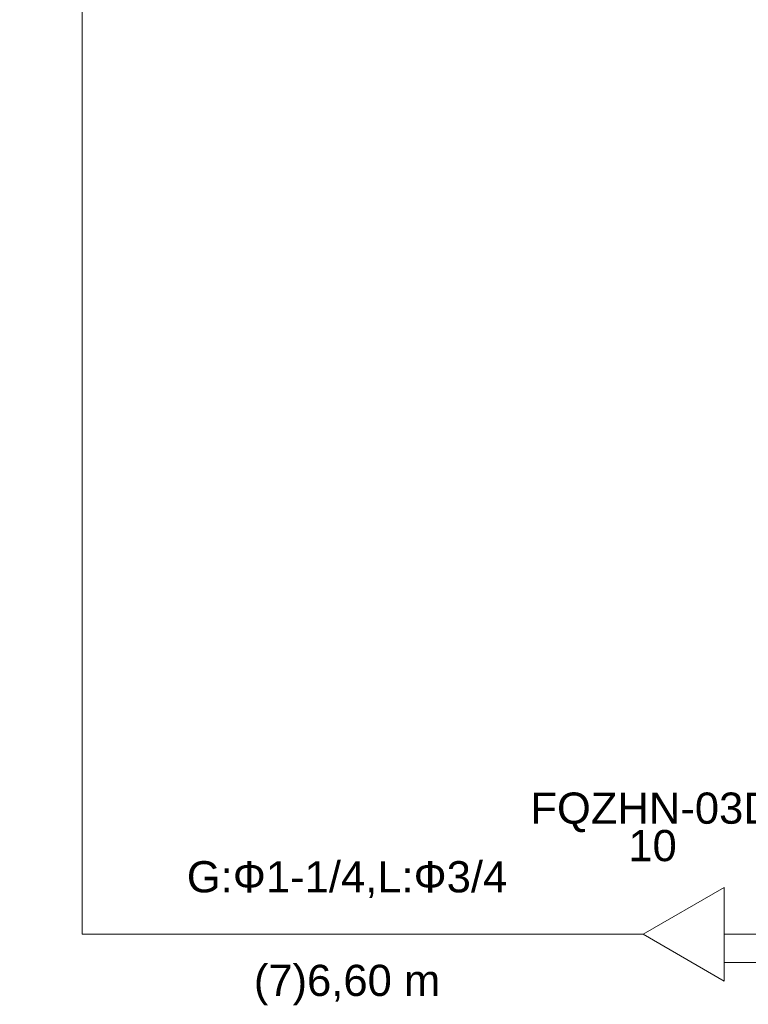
# Model space of a CAD drawing. Header units: metres. Extents: x -16.6 to 21.6, y -13.6 to 21.
# Tile 15 of 29: x -0.9 to 1.5, y 11.7 to 14.8. Entities that reach past the tile are written whole.
import ezdxf

# ---------------------------------------------------------------- set-up
doc = ezdxf.new("R2010")
doc.units = ezdxf.units.M
doc.layers.add('UC-3_dwg', color=7, linetype='Continuous', lineweight=18, true_color=0x767676)
doc.styles.add('Arial', font='arial.ttf', dxfattribs={"height": 0.1})

# ---------------------------------------------------------------- blocks, each defined once
blk = doc.blocks.new('UC-3_dwg__U22-1115267-DIAGRAMA FRIGORÍFICO UC-3')
at = {"lineweight": 18}
for p, q in [((9.3, -7.98), (9.4, -7.98)), ((9.6598, -7.98), (9.8, -7.98)), ((9.6596, -8.07), (9.8, -8.07))]:
    blk.add_line(p, q, dxfattribs=at)
at = {"lineweight": 18, "flags": 128}
blk.add_lwpolyline([(9.6598, -7.83), (9.6598, -8.13), (9.4, -7.98)], close=True, dxfattribs=at)
at = {"lineweight": 18, "char_height": 0.1, "attachment_point": 2, "line_spacing_factor": 0.941778, "style": 'Arial'}
for s, insert, width in [('FQZHN-03D', (9.43, -7.5255), 0.934142), ('10', (9.43, -7.6455), 0.186094)]:
    blk.add_mtext(s, dxfattribs=dict(at, insert=insert, width=width))
blk = doc.blocks.new('UC-3_dwg-1115257-DIAGRAMA FRIGORÍFICO UC-3')
at = {"lineweight": 18, "flags": 128}
blk.add_lwpolyline([(7.4, -2.07), (7.6, -2.07), (7.6, -7.98), (9.3, -7.98)], dxfattribs=at)
blk.add_blockref('UC-3_dwg__U22-1115267-DIAGRAMA FRIGORÍFICO UC-3', (0, 0))
at = {"lineweight": 18, "char_height": 0.1, "attachment_point": 2, "line_spacing_factor": 0.941778, "style": 'Arial'}
for s, insert, width in [('G:\\fArial|b0|i0|c204|p34|;Ф1-1/4,L:Ф3/4', (8.45, -7.7455), 1.227974), ('(7)6,60 m', (8.45, -8.0776), 0.713768)]:
    blk.add_mtext(s, dxfattribs=dict(at, insert=insert, width=width))

msp = doc.modelspace()

# ---------------------------------------------------------------- block references
at = {"layer": 'UC-3_dwg', "color": 7}
msp.add_blockref('UC-3_dwg-1115257-DIAGRAMA FRIGORÍFICO UC-3', (-8.2514, 19.8877), dxfattribs=at)

doc.saveas('drawing.dxf')
